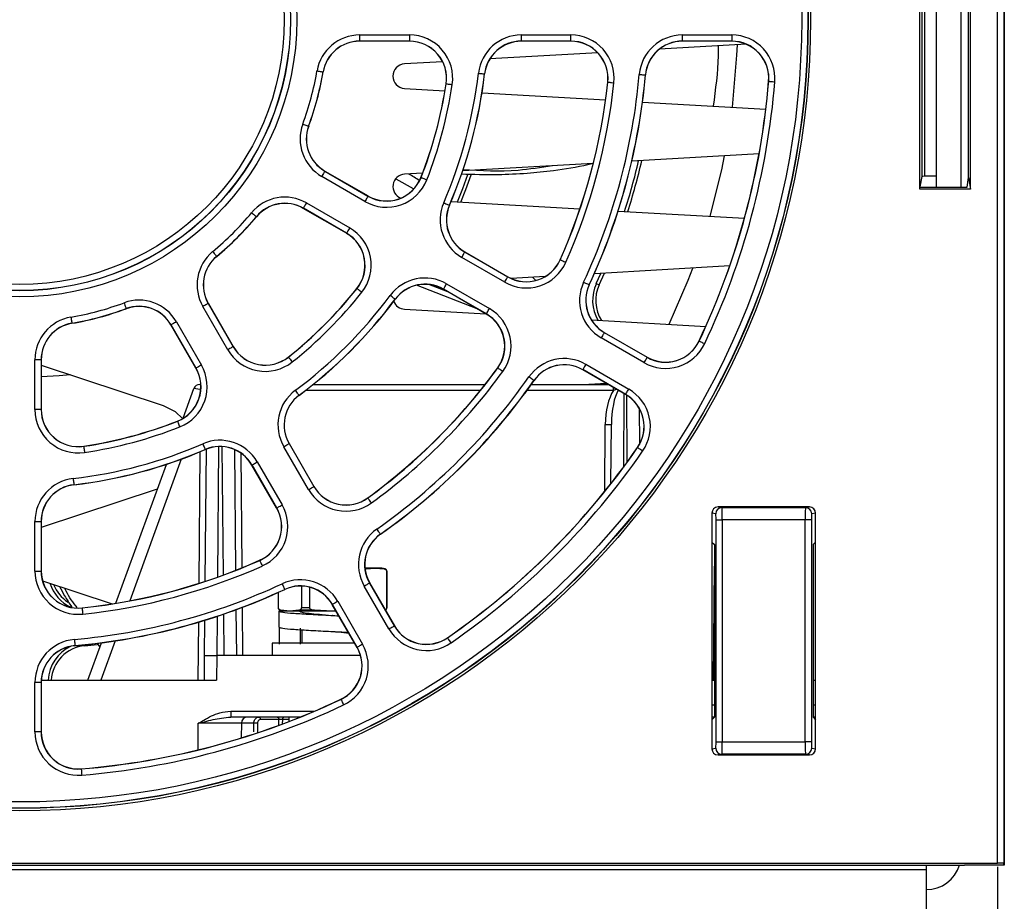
# Paper-space layout 'Sheet1' of a CAD drawing. Header units: millimetres. Extents: x -7 to 420, y -21 to 297.
# Tile 16 of 105: x 108 to 124, y 28 to 42. Entities that reach past the tile are written whole.
import ezdxf

# ---------------------------------------------------------------- set-up
doc = ezdxf.new("R2010")
doc.units = ezdxf.units.MM
doc.header["$PDSIZE"] = -1
doc.styles.add('SLDTEXTSTYLE1', font='TXT', dxfattribs={"width": 0.75})
doc.dimstyles.new('SLDDIMSTYLE1', dxfattribs={"dimtxt": 2.5, "dimasz": 3, "dimexe": 0, "dimexo": 0.0625, "dimtad": 1, "dimdec": 1, "dimlfac": 5, "dimrnd": 1e-09, "dimzin": 4, "dimdsep": 46, "dimtxsty": 'SLDTEXTSTYLE1', "dimblk1": 'CLOSED', "dimblk2": 'CLOSED', "dimsah": 1, "dimcen": 0.09, "dimadec": 0, "dimazin": 1, "dimtfac": 1, "dimtofl": 0, "dimtmove": 0, "dimatfit": 3, "dimldrblk": 'CLOSED', "dimfxl": 1, "dimfrac": 2, "dimtolj": 1, "dimtzin": 12, "dimarcsym": 0})

# ---------------------------------------------------------------- blocks, each defined once
blk = doc.blocks.new('_Closed')
at = {"color": 0, "linetype": 'ByBlock', "lineweight": -2}
for p, q in [((-1, 0.166667), (0, 0)), ((-1, 0.166667), (-1, -0.166667)), ((0, 0), (-1, -0.166667)), ((0, 0), (-1, 0))]:
    blk.add_line(p, q, dxfattribs=at)
blk = doc.blocks.new('_D_9')
at = {"color": 0, "linetype": 'Continuous', "lineweight": -2}
for p, q in [((34.405, 28.456), (34.405, 3.806)), ((123.596, 28.456), (123.596, 3.806)), ((37.405, 3.806), (120.596, 3.806))]:
    blk.add_line(p, q, dxfattribs=at)
at = {"layer": 'Defpoints', "color": 0}
for p in [(34.405, 28.519), (123.596, 28.519), (123.596, 3.806)]:
    blk.add_point(p, dxfattribs=at)
at = {"color": 0, "lineweight": -2, "xscale": 3, "yscale": 3, "zscale": 3, "rotation": 180}
blk.add_blockref('_Closed', (34.405, 3.806), dxfattribs=at)
at = {"color": 0, "lineweight": -2, "xscale": 3, "yscale": 3, "zscale": 3}
blk.add_blockref('_Closed', (123.596, 3.806), dxfattribs=at)
at = {"color": 0, "lineweight": 18, "insert": (79, 6.931), "char_height": 2.5, "attachment_point": 2, "style": 'SLDTEXTSTYLE1'}
blk.add_mtext('\\A1;446.0', dxfattribs=at)

psp = doc.layouts.new('Sheet1')

# ---------------------------------------------------------------- linework, layer by layer
at = {"color": 7, "linetype": 'Continuous', "lineweight": 25}
for p, q in [((123.596, 28.519), (123.596, 77.483)), ((123.696, 77.483), (123.696, 28.514)), ((123.7, 77.487), (123.7, 28.487)), ((123.706, 77.487), (123.706, 28.487)), ((122.336, 39.456), (122.336, 43.519)), ((122.6, 43.487), (122.6, 39.487)), ((123, 43.487), (123, 39.487)), ((123.158, 39.456), (123.158, 43.519)), ((123.126, 39.644), (123.126, 43.33)), ((122.37, 39.663), (122.37, 43.311)), ((122.41, 43.309), (122.41, 39.665)), ((113.239, 41.96), (114.049, 41.96)), ((113.239, 41.96), (113.239, 41.86)), ((114.049, 41.96), (114.049, 41.86)), ((115.865, 41.96), (116.67, 41.96)), ((115.865, 41.86), (115.865, 41.96)), ((116.67, 41.86), (116.67, 41.96)), ((118.478, 41.96), (119.281, 41.96)), ((118.478, 41.96), (118.478, 41.86)), ((119.281, 41.96), (119.281, 41.86)), ((114.049, 41.86), (113.239, 41.86)), ((113.239, 41.86), (113.239, 41.857)), ((114.049, 41.857), (113.239, 41.857)), ((114.049, 41.86), (114.049, 41.857)), ((116.67, 41.86), (115.865, 41.86)), ((115.865, 41.86), (115.865, 41.857)), ((116.67, 41.857), (115.865, 41.857)), ((116.67, 41.86), (116.67, 41.857)), ((119.518, 41.809), (118.106, 41.728)), ((119.281, 41.86), (118.478, 41.86)), ((118.478, 41.86), (118.478, 41.857)), ((119.281, 41.857), (118.478, 41.857)), ((119.281, 41.86), (119.281, 41.857)), ((117.105, 41.671), (115.353, 41.57)), ((114.586, 41.526), (113.969, 41.491)), ((112.645, 41.359), (112.648, 41.359)), ((115.267, 41.327), (115.269, 41.327)), ((117.878, 41.31), (117.881, 41.31)), ((119.88, 41.328), (119.88, 41.208)), ((113.969, 41.092), (114.625, 41.054)), ((114.645, 41.168), (114.643, 41.168)), ((117.269, 41.194), (117.267, 41.194)), ((119.882, 41.208), (119.879, 41.208)), ((115.227, 41.02), (117.231, 40.905)), ((117.832, 40.871), (119.834, 40.756)), ((112.409, 40.479), (112.412, 40.478)), ((119.724, 40.029), (117.658, 39.911)), ((117.033, 39.875), (114.913, 39.754)), ((113.325, 39.257), (112.623, 39.662)), ((112.673, 39.749), (112.675, 39.751)), ((112.673, 39.749), (113.375, 39.344)), ((112.675, 39.751), (113.376, 39.346)), ((114.262, 39.716), (113.969, 39.699)), ((114.237, 39.645), (114.235, 39.646)), ((122.342, 39.497), (122.37, 39.663)), ((122.6, 39.665), (122.41, 39.665)), ((123.101, 39.489), (123.126, 39.644)), ((123.126, 39.644), (123.158, 39.456)), ((113.827, 39.626), (114.111, 39.468)), ((122.336, 39.456), (122.341, 39.487)), ((122.341, 39.487), (123.061, 39.487)), ((113.375, 39.344), (113.376, 39.346)), ((123.158, 39.456), (122.336, 39.456)), ((112.376, 39.233), (113.078, 38.828)), ((114.696, 39.196), (114.698, 39.195)), ((114.724, 39.257), (116.816, 39.137)), ((111.562, 39.011), (111.563, 39.009)), ((112.326, 39.147), (112.325, 39.145)), ((113.026, 38.74), (112.325, 39.145)), ((113.028, 38.742), (112.326, 39.147)), ((117.436, 39.102), (119.487, 38.984)), ((113.028, 38.742), (113.026, 38.74)), ((110.917, 38.366), (110.919, 38.364)), ((114.948, 38.436), (114.949, 38.438)), ((114.948, 38.436), (115.645, 38.033)), ((114.949, 38.438), (115.646, 38.036)), ((115.595, 37.947), (114.898, 38.349)), ((116.497, 38.311), (116.494, 38.312)), ((119.247, 38.21), (117.05, 38.084)), ((117.082, 37.925), (117.157, 38.09)), ((117.128, 37.904), (117.213, 38.094)), ((115.146, 37.516), (114.161, 37.896)), ((114.673, 37.789), (114.363, 37.909)), ((114.65, 37.92), (115.347, 37.518)), ((115.645, 38.033), (115.646, 38.036)), ((116.251, 38.038), (115.702, 38.007)), ((116.047, 38.027), (116.097, 37.977)), ((116.966, 37.905), (116.968, 37.904)), ((117.082, 37.925), (117.128, 37.904)), ((113.198, 37.845), (113.196, 37.846)), ((114.6, 37.834), (114.599, 37.832)), ((115.296, 37.429), (114.599, 37.832)), ((115.297, 37.431), (114.6, 37.834)), ((110.781, 37.602), (110.783, 37.603)), ((110.781, 37.602), (111.186, 36.9)), ((110.783, 37.603), (111.188, 36.901)), ((113.815, 37.672), (113.817, 37.67)), ((109.449, 37.518), (109.449, 37.516)), ((111.099, 36.85), (110.694, 37.552)), ((113.969, 37.508), (115.29, 37.433)), ((115.297, 37.431), (115.296, 37.429)), ((108.568, 37.282), (108.568, 37.28)), ((110.179, 37.254), (110.176, 37.253)), ((110.582, 36.551), (110.176, 37.253)), ((110.584, 36.552), (110.179, 37.254)), ((110.265, 37.304), (110.67, 36.602)), ((117.002, 37.335), (118.858, 37.229)), ((117.211, 37.129), (117.212, 37.131)), ((117.211, 37.129), (117.906, 36.728)), ((117.212, 37.131), (117.907, 36.73)), ((117.856, 36.641), (117.161, 37.043)), ((118.752, 36.992), (118.75, 36.993)), ((111.186, 36.9), (111.188, 36.901)), ((107.968, 35.878), (107.968, 36.688)), ((108.068, 36.688), (107.968, 36.688)), ((108.068, 36.688), (108.068, 35.878)), ((108.068, 36.688), (108.07, 36.688)), ((108.07, 36.688), (108.07, 35.878)), ((112.083, 36.73), (112.081, 36.732)), ((116.913, 36.614), (117.609, 36.212)), ((117.906, 36.728), (117.907, 36.73)), ((108.07, 36.601), (110.05, 35.947)), ((110.584, 36.552), (110.582, 36.551)), ((115.483, 36.555), (115.481, 36.557)), ((116.863, 36.527), (116.862, 36.525)), ((117.557, 36.124), (116.862, 36.525)), ((117.559, 36.126), (116.863, 36.527)), ((116.069, 36.351), (116.071, 36.35)), ((117.245, 36.304), (116.958, 36.287)), ((117.01, 36.29), (117.018, 36.287)), ((110.373, 35.738), (110.549, 36.221)), ((110.643, 36.287), (110.661, 36.287)), ((112.486, 36.287), (115.278, 36.287)), ((116.026, 36.287), (117.274, 36.287)), ((112.256, 36.112), (112.257, 36.11)), ((117.559, 36.126), (117.557, 36.124)), ((108.068, 35.878), (107.968, 35.878)), ((108.068, 35.878), (108.07, 35.878)), ((117.776, 35.905), (117.782, 35.312)), ((110.282, 35.69), (110.282, 35.693)), ((117.319, 34.677), (117.327, 35.636)), ((112.094, 35.327), (112.096, 35.329)), ((112.096, 35.329), (112.498, 34.632)), ((108.76, 35.282), (108.759, 35.285)), ((110.731, 35.232), (110.732, 35.23)), ((110.732, 33.092), (110.751, 35.237)), ((111.209, 35.229), (111.226, 33.27)), ((112.409, 34.58), (112.007, 35.277)), ((112.094, 35.327), (112.496, 34.63)), ((117.753, 35.261), (117.751, 35.262)), ((111.578, 35.03), (111.981, 34.333)), ((109.28, 32.735), (110.101, 34.99)), ((111.492, 34.98), (111.489, 34.979)), ((111.892, 34.282), (111.489, 34.979)), ((111.894, 34.283), (111.492, 34.98)), ((109.954, 34.586), (108.07, 33.963)), ((108.6, 34.661), (108.601, 34.658)), ((112.496, 34.63), (112.498, 34.632)), ((113.372, 34.445), (113.371, 34.447)), ((111.894, 34.283), (111.892, 34.282)), ((119.058, 34.299), (119.121, 34.289)), ((120.542, 34.299), (119.058, 34.299)), ((119.121, 34.289), (120.479, 34.289)), ((120.479, 34.289), (120.542, 34.299)), ((107.968, 33.258), (107.968, 34.062)), ((107.968, 34.062), (108.068, 34.062)), ((108.068, 34.062), (108.068, 33.258)), ((108.068, 34.062), (108.07, 34.062)), ((108.07, 34.062), (108.07, 33.258)), ((118.958, 34.2), (118.958, 33.729)), ((119.021, 34.189), (118.958, 34.2)), ((119.027, 30.486), (119.027, 34.089)), ((119.027, 34.089), (119.127, 34.089)), ((119.127, 34.089), (119.127, 30.486)), ((120.474, 34.089), (119.127, 34.089)), ((120.474, 30.486), (120.474, 34.089)), ((120.574, 34.089), (120.474, 34.089)), ((120.574, 34.089), (120.574, 30.486)), ((120.642, 34.2), (120.579, 34.189)), ((120.642, 33.729), (120.642, 34.2)), ((113.576, 33.859), (113.577, 33.857)), ((118.958, 33.729), (119, 33.687)), ((118.958, 33.729), (118.958, 30.845)), ((119, 33.687), (119, 30.887)), ((120.6, 33.687), (120.642, 33.729)), ((120.6, 33.687), (120.6, 30.887)), ((120.642, 30.845), (120.642, 33.729)), ((111.617, 33.431), (111.616, 33.433)), ((107.968, 33.258), (108.068, 33.258)), ((108.068, 33.258), (108.07, 33.258)), ((113.493, 33.307), (113.325, 33.307)), ((113.346, 33.293), (113.326, 33.293)), ((113.346, 33.293), (113.493, 33.307)), ((113.493, 33.307), (113.64, 33.293)), ((113.6, 33.307), (113.493, 33.307)), ((113.652, 33.293), (113.6, 33.307)), ((113.679, 33.255), (113.679, 32.66)), ((113.682, 32.66), (113.682, 33.255)), ((118.984, 31.487), (119, 33.335)), ((108.091, 33.099), (109.222, 32.726)), ((112.022, 32.962), (112.023, 32.959)), ((112.293, 33.015), (112.293, 32.66)), ((112.429, 32.66), (112.429, 32.996)), ((113.715, 32.319), (113.314, 33.014)), ((113.4, 33.064), (113.402, 33.065)), ((113.4, 33.064), (113.802, 32.369)), ((113.402, 33.065), (113.804, 32.37)), ((111.918, 32.911), (111.918, 32.66)), ((111.921, 32.66), (111.921, 32.913)), ((108.734, 32.658), (108.734, 32.661)), ((111.232, 32.631), (111.238, 31.887)), ((111.948, 32.621), (112, 32.607)), ((112.107, 32.607), (111.96, 32.621)), ((112.254, 32.621), (112.107, 32.607)), ((112.506, 32.621), (112.254, 32.621)), ((112.429, 32.66), (112.293, 32.66)), ((112.8, 32.607), (112.506, 32.621)), ((112.798, 32.717), (112.796, 32.715)), ((113.198, 32.02), (112.796, 32.715)), ((113.2, 32.021), (112.798, 32.717)), ((112.885, 32.767), (113.286, 32.071)), ((110.722, 31.887), (110.727, 32.46)), ((111.99, 32.607), (111.93, 32.607)), ((111.93, 32.607), (111.93, 32.347)), ((112.107, 32.607), (112, 32.607)), ((112.8, 32.607), (112.107, 32.607)), ((112.857, 32.61), (112.8, 32.607)), ((112.859, 32.607), (112.8, 32.607)), ((112.802, 32.537), (112.801, 32.537)), ((111.955, 32.336), (111.937, 32.333)), ((111.937, 32.073), (111.937, 32.333)), ((112.274, 32.333), (112.274, 32.073)), ((112.3, 32.305), (112.3, 32.087)), ((113.802, 32.369), (113.804, 32.37)), ((114.666, 32.175), (114.665, 32.177)), ((108.617, 32.049), (108.617, 32.047)), ((108.777, 32.047), (108.978, 32.067)), ((108.826, 31.487), (109.047, 32.094)), ((108.976, 32.081), (109.021, 32.022)), ((111.82, 32.087), (111.82, 31.887)), ((113.159, 32.087), (111.82, 32.087)), ((113.2, 32.021), (113.198, 32.02)), ((110.718, 31.487), (110.722, 31.887)), ((110.722, 31.887), (110.922, 31.887)), ((110.922, 31.887), (110.918, 31.487)), ((113.254, 31.887), (110.922, 31.887)), ((107.968, 30.646), (107.968, 31.449)), ((108.068, 31.449), (107.968, 31.449)), ((108.068, 31.449), (108.068, 30.646)), ((108.068, 31.449), (108.07, 31.449)), ((108.07, 31.449), (108.07, 30.646)), ((108.071, 31.487), (110.918, 31.487)), ((118.958, 31.487), (119, 31.487)), ((120.6, 31.487), (120.642, 31.487)), ((112.935, 31.175), (112.934, 31.178)), ((111.147, 30.986), (111.147, 30.887)), ((112.27, 30.887), (111.147, 30.887)), ((112.089, 30.887), (112.089, 30.816)), ((119, 30.887), (118.958, 30.845)), ((119, 30.887), (118.958, 30.887)), ((120.6, 30.887), (120.642, 30.845)), ((120.642, 30.887), (120.6, 30.887)), ((111.32, 30.788), (111.318, 30.55)), ((111.522, 30.788), (111.32, 30.788)), ((111.928, 30.848), (111.629, 30.848)), ((118.958, 30.845), (118.958, 30.375)), ((120.642, 30.375), (120.642, 30.845)), ((108.068, 30.646), (107.968, 30.646)), ((108.068, 30.646), (108.07, 30.646)), ((118.958, 30.375), (119.021, 30.386)), ((119.027, 30.486), (119.127, 30.486)), ((119.127, 30.486), (120.474, 30.486)), ((120.574, 30.486), (120.474, 30.486)), ((120.579, 30.386), (120.642, 30.375)), ((119.121, 30.286), (119.058, 30.275)), ((119.058, 30.275), (120.542, 30.275)), ((120.479, 30.286), (119.121, 30.286)), ((120.542, 30.275), (120.479, 30.286)), ((108.72, 30.046), (108.719, 30.048)), ((35.56, 28.487), (122.44, 28.487)), ((95.215, 28.519), (123.596, 28.519)), ((122.44, 28.487), (123.061, 28.487)), ((122.44, 28.412), (122.44, 28.487)), ((123.7, 28.487), (123.061, 28.487)), ((123.7, 28.487), (123.696, 28.514)), ((123.7, 28.488), (123.706, 28.487)), ((123.706, 28.487), (123.7, 28.487)), ((35.56, 28.412), (122.44, 28.412)), ((122.44, 27.709), (122.44, 28.412))]:
    psp.add_line(p, q, dxfattribs=at)
at = {"color": 8, "linetype": 'Continuous', "lineweight": 25}
for p, q in [((115.199, 36.188), (112.36, 36.188)), ((117.359, 36.188), (115.955, 36.188)), ((117.359, 36.188), (117.359, 36.238)), ((117.531, 36.139), (117.521, 34.941)), ((117.585, 35.029), (117.575, 36.113)), ((117.218, 34.55), (117.227, 35.636)), ((110.632, 33.059), (110.65, 35.195)), ((110.95, 35.278), (110.932, 33.16)), ((111.028, 33.195), (111.01, 35.277)), ((111.31, 35.173), (111.326, 33.31)), ((110.344, 35.075), (109.507, 32.775)), ((113.652, 33.293), (113.64, 33.293)), ((113.682, 33.255), (113.679, 33.255)), ((111.332, 32.668), (111.338, 31.887)), ((111.921, 32.66), (111.918, 32.66)), ((111.96, 32.621), (111.948, 32.621)), ((113.682, 32.66), (113.679, 32.66)), ((110.926, 32.524), (110.921, 31.887)), ((111.039, 31.887), (111.033, 32.56)), ((110.618, 31.487), (110.626, 32.43)), ((108.776, 32.062), (108.777, 32.047)), ((109.271, 32.126), (109.038, 31.487)), ((118.958, 31.086), (119, 31.086)), ((120.6, 31.086), (120.642, 31.086)), ((111.147, 30.986), (112.509, 30.986)), ((110.616, 30.356), (110.62, 30.788)), ((111.523, 30.651), (111.522, 30.788)), ((111.928, 30.756), (111.928, 30.848)), ((111.985, 30.848), (111.984, 30.777)), ((112.089, 30.848), (111.985, 30.848))]:
    psp.add_line(p, q, dxfattribs=at)
at = {"color": 7, "linetype": 'Continuous', "lineweight": 25, "flags": 128}
for points in [[(119.292, 40.787), (119.365, 41.63), (119.373, 41.8)], [(112.547, 41.376), (112.566, 41.373), (112.584, 41.37), (112.601, 41.367), (112.616, 41.365), (112.628, 41.362), (112.637, 41.361), (112.643, 41.36), (112.645, 41.359)], [(115.167, 41.339), (115.186, 41.336), (115.205, 41.334), (115.222, 41.332), (115.237, 41.331), (115.249, 41.329), (115.258, 41.328), (115.264, 41.327), (115.267, 41.327)], [(117.779, 41.319), (117.798, 41.317), (117.816, 41.316), (117.833, 41.314), (117.848, 41.313), (117.861, 41.312), (117.87, 41.311), (117.876, 41.31), (117.878, 41.31)], [(114.645, 41.168), (114.647, 41.167), (114.653, 41.167), (114.662, 41.165), (114.675, 41.163), (114.69, 41.161), (114.707, 41.159), (114.725, 41.156), (114.744, 41.153)], [(117.269, 41.194), (117.271, 41.193), (117.277, 41.193), (117.286, 41.192), (117.299, 41.191), (117.314, 41.189), (117.331, 41.187), (117.349, 41.185), (117.368, 41.183)], [(119.882, 41.208), (119.884, 41.208), (119.89, 41.207), (119.899, 41.206), (119.911, 41.205), (119.926, 41.204), (119.944, 41.203), (119.962, 41.201), (119.981, 41.2)], [(112.316, 40.514), (112.334, 40.507), (112.351, 40.5), (112.367, 40.494), (112.381, 40.489), (112.393, 40.485), (112.402, 40.482), (112.407, 40.48), (112.409, 40.479)], [(118.928, 39.016), (119.119, 39.771), (119.165, 39.997)], [(112.673, 39.749), (112.672, 39.747), (112.669, 39.742), (112.665, 39.734), (112.658, 39.723), (112.651, 39.71), (112.642, 39.695), (112.633, 39.679), (112.623, 39.662)], [(114.237, 39.645), (114.239, 39.644), (114.245, 39.642), (114.253, 39.639), (114.265, 39.634), (114.279, 39.629), (114.295, 39.622), (114.312, 39.615), (114.33, 39.608)], [(114.827, 39.251), (114.916, 39.47), (114.998, 39.692)], [(114.88, 39.248), (114.963, 39.451), (115.051, 39.691)], [(113.375, 39.344), (113.374, 39.342), (113.371, 39.337), (113.366, 39.329), (113.36, 39.318), (113.353, 39.305), (113.344, 39.29), (113.335, 39.274), (113.325, 39.257)], [(112.376, 39.233), (112.366, 39.217), (112.357, 39.201), (112.348, 39.186), (112.341, 39.173), (112.335, 39.162), (112.33, 39.154), (112.327, 39.149), (112.326, 39.147)], [(114.604, 39.236), (114.622, 39.228), (114.639, 39.221), (114.654, 39.214), (114.668, 39.208), (114.68, 39.203), (114.688, 39.2), (114.694, 39.197), (114.696, 39.196)], [(111.485, 39.074), (111.5, 39.062), (111.514, 39.05), (111.527, 39.039), (111.539, 39.03), (111.548, 39.022), (111.555, 39.016), (111.56, 39.012), (111.562, 39.011)], [(113.078, 38.828), (113.068, 38.812), (113.059, 38.796), (113.05, 38.781), (113.043, 38.768), (113.036, 38.757), (113.032, 38.749), (113.029, 38.744), (113.028, 38.742)], [(110.853, 38.443), (110.865, 38.428), (110.877, 38.414), (110.888, 38.4), (110.898, 38.389), (110.906, 38.379), (110.912, 38.372), (110.916, 38.368), (110.917, 38.366)], [(114.898, 38.349), (114.907, 38.366), (114.916, 38.382), (114.925, 38.397), (114.933, 38.41), (114.939, 38.421), (114.943, 38.429), (114.946, 38.434), (114.948, 38.436)], [(116.497, 38.311), (116.499, 38.31), (116.504, 38.307), (116.512, 38.304), (116.524, 38.299), (116.538, 38.292), (116.553, 38.285), (116.57, 38.278), (116.588, 38.27)], [(118.263, 37.263), (118.574, 37.977), (118.65, 38.176)], [(114.6, 37.834), (114.601, 37.836), (114.604, 37.841), (114.609, 37.849), (114.615, 37.86), (114.622, 37.873), (114.631, 37.888), (114.64, 37.904), (114.65, 37.92)], [(115.595, 37.947), (115.604, 37.963), (115.614, 37.98), (115.622, 37.994), (115.63, 38.007), (115.636, 38.018), (115.641, 38.026), (115.644, 38.031), (115.645, 38.033)], [(116.875, 37.947), (116.893, 37.939), (116.909, 37.931), (116.925, 37.924), (116.939, 37.918), (116.95, 37.912), (116.958, 37.909), (116.964, 37.906), (116.966, 37.905)], [(113.198, 37.845), (113.199, 37.843), (113.204, 37.84), (113.211, 37.834), (113.221, 37.826), (113.233, 37.817), (113.246, 37.806), (113.261, 37.794), (113.276, 37.782)], [(113.815, 37.672), (113.814, 37.673), (113.809, 37.677), (113.801, 37.682), (113.791, 37.69), (113.779, 37.699), (113.766, 37.709), (113.751, 37.72), (113.735, 37.731)], [(109.414, 37.612), (109.421, 37.594), (109.427, 37.576), (109.433, 37.56), (109.438, 37.546), (109.442, 37.534), (109.446, 37.526), (109.448, 37.52), (109.449, 37.518)], [(110.781, 37.602), (110.779, 37.6), (110.774, 37.598), (110.765, 37.593), (110.755, 37.587), (110.742, 37.579), (110.727, 37.571), (110.711, 37.561), (110.694, 37.552)], [(115.297, 37.431), (115.298, 37.433), (115.301, 37.438), (115.306, 37.447), (115.312, 37.457), (115.32, 37.47), (115.328, 37.485), (115.337, 37.501), (115.347, 37.518)], [(108.551, 37.381), (108.554, 37.362), (108.557, 37.343), (108.56, 37.326), (108.563, 37.312), (108.565, 37.299), (108.567, 37.29), (108.568, 37.284), (108.568, 37.282)], [(110.265, 37.304), (110.249, 37.294), (110.232, 37.285), (110.218, 37.277), (110.205, 37.269), (110.194, 37.263), (110.186, 37.258), (110.181, 37.255), (110.179, 37.254)], [(117.211, 37.129), (117.21, 37.127), (117.207, 37.122), (117.202, 37.114), (117.196, 37.103), (117.188, 37.09), (117.18, 37.075), (117.17, 37.059), (117.161, 37.043)], [(118.752, 36.992), (118.754, 36.991), (118.759, 36.989), (118.768, 36.985), (118.779, 36.979), (118.793, 36.973), (118.808, 36.965), (118.825, 36.957), (118.842, 36.949)], [(111.186, 36.9), (111.184, 36.899), (111.179, 36.896), (111.171, 36.891), (111.16, 36.885), (111.147, 36.877), (111.132, 36.869), (111.116, 36.86), (111.099, 36.85)], [(112.083, 36.73), (112.084, 36.728), (112.088, 36.723), (112.094, 36.716), (112.101, 36.706), (112.111, 36.695), (112.122, 36.681), (112.133, 36.667), (112.145, 36.652)], [(116.863, 36.527), (116.864, 36.529), (116.867, 36.534), (116.872, 36.542), (116.878, 36.553), (116.886, 36.566), (116.894, 36.581), (116.904, 36.597), (116.913, 36.614)], [(117.906, 36.728), (117.905, 36.726), (117.902, 36.721), (117.897, 36.713), (117.891, 36.702), (117.884, 36.689), (117.875, 36.674), (117.866, 36.658), (117.856, 36.641)], [(110.67, 36.602), (110.654, 36.593), (110.638, 36.583), (110.623, 36.575), (110.61, 36.567), (110.599, 36.561), (110.591, 36.556), (110.586, 36.553), (110.584, 36.552)], [(115.564, 36.496), (115.548, 36.508), (115.533, 36.518), (115.519, 36.529), (115.507, 36.537), (115.497, 36.545), (115.489, 36.55), (115.485, 36.554), (115.483, 36.555)], [(108.542, 36.445), (108.359, 36.427), (108.07, 36.41)], [(116.069, 36.351), (116.067, 36.353), (116.062, 36.356), (116.054, 36.361), (116.044, 36.369), (116.032, 36.377), (116.018, 36.387), (116.003, 36.398), (115.987, 36.409)], [(112.256, 36.112), (112.254, 36.114), (112.251, 36.119), (112.245, 36.126), (112.238, 36.136), (112.229, 36.148), (112.219, 36.162), (112.207, 36.177), (112.196, 36.192)], [(117.559, 36.126), (117.56, 36.128), (117.563, 36.133), (117.567, 36.141), (117.574, 36.152), (117.581, 36.165), (117.59, 36.18), (117.599, 36.196), (117.609, 36.212)], [(110.05, 35.947), (110.244, 35.847), (110.37, 35.728)], [(110.282, 35.69), (110.283, 35.688), (110.285, 35.683), (110.289, 35.674), (110.293, 35.663), (110.299, 35.649), (110.305, 35.633), (110.312, 35.615), (110.319, 35.597)], [(108.76, 35.282), (108.76, 35.28), (108.761, 35.274), (108.762, 35.265), (108.764, 35.253), (108.766, 35.238), (108.769, 35.221), (108.772, 35.203), (108.774, 35.183)], [(110.691, 35.324), (110.699, 35.306), (110.706, 35.289), (110.713, 35.273), (110.719, 35.259), (110.724, 35.248), (110.728, 35.239), (110.73, 35.234), (110.731, 35.232)], [(112.007, 35.277), (112.024, 35.287), (112.04, 35.296), (112.055, 35.305), (112.068, 35.312), (112.078, 35.319), (112.087, 35.323), (112.092, 35.326), (112.094, 35.327)], [(117.835, 35.204), (117.819, 35.215), (117.804, 35.226), (117.79, 35.235), (117.777, 35.244), (117.767, 35.251), (117.759, 35.256), (117.754, 35.26), (117.753, 35.261)], [(111.492, 34.98), (111.494, 34.981), (111.499, 34.984), (111.507, 34.989), (111.517, 34.995), (111.531, 35.002), (111.545, 35.011), (111.561, 35.02), (111.578, 35.03)], [(108.589, 34.76), (108.591, 34.741), (108.593, 34.723), (108.595, 34.706), (108.597, 34.691), (108.598, 34.678), (108.599, 34.669), (108.6, 34.663), (108.6, 34.661)], [(112.409, 34.58), (112.426, 34.59), (112.442, 34.599), (112.457, 34.608), (112.47, 34.615), (112.481, 34.622), (112.489, 34.626), (112.494, 34.629), (112.496, 34.63)], [(113.431, 34.364), (113.42, 34.379), (113.409, 34.394), (113.399, 34.408), (113.39, 34.42), (113.383, 34.43), (113.377, 34.438), (113.374, 34.443), (113.372, 34.445)], [(111.894, 34.283), (111.896, 34.284), (111.901, 34.287), (111.909, 34.292), (111.92, 34.298), (111.933, 34.305), (111.948, 34.314), (111.964, 34.323), (111.981, 34.333)], [(113.576, 33.859), (113.575, 33.86), (113.571, 33.865), (113.566, 33.873), (113.559, 33.883), (113.55, 33.895), (113.54, 33.91), (113.53, 33.925), (113.519, 33.941)], [(111.617, 33.431), (111.618, 33.429), (111.62, 33.424), (111.624, 33.415), (111.629, 33.404), (111.635, 33.39), (111.642, 33.374), (111.65, 33.357), (111.657, 33.34)], [(111.98, 33.052), (111.988, 33.035), (111.996, 33.018), (112.003, 33.002), (112.01, 32.989), (112.015, 32.977), (112.019, 32.969), (112.021, 32.964), (112.022, 32.962)], [(113.314, 33.014), (113.33, 33.024), (113.346, 33.033), (113.361, 33.042), (113.374, 33.049), (113.385, 33.055), (113.393, 33.06), (113.398, 33.063), (113.4, 33.064)], [(108.734, 32.658), (108.734, 32.656), (108.735, 32.65), (108.736, 32.641), (108.737, 32.629), (108.739, 32.614), (108.74, 32.597), (108.742, 32.578), (108.744, 32.559)], [(112.885, 32.767), (112.868, 32.757), (112.852, 32.748), (112.837, 32.739), (112.824, 32.732), (112.813, 32.725), (112.805, 32.721), (112.8, 32.718), (112.798, 32.717)], [(113.715, 32.319), (113.732, 32.329), (113.748, 32.338), (113.763, 32.346), (113.776, 32.354), (113.787, 32.36), (113.795, 32.365), (113.8, 32.368), (113.802, 32.369)], [(108.608, 32.149), (108.61, 32.13), (108.612, 32.111), (108.613, 32.094), (108.615, 32.079), (108.616, 32.067), (108.616, 32.057), (108.617, 32.051), (108.617, 32.049)], [(114.723, 32.093), (114.712, 32.108), (114.702, 32.124), (114.692, 32.138), (114.683, 32.15), (114.676, 32.16), (114.671, 32.168), (114.668, 32.173), (114.666, 32.175)], [(113.286, 32.071), (113.27, 32.062), (113.254, 32.052), (113.239, 32.044), (113.226, 32.036), (113.215, 32.03), (113.207, 32.025), (113.202, 32.022), (113.2, 32.021)], [(112.935, 31.175), (112.936, 31.173), (112.939, 31.168), (112.943, 31.16), (112.948, 31.148), (112.955, 31.135), (112.962, 31.119), (112.97, 31.102), (112.978, 31.085)], [(111.603, 30.887), (111.608, 30.887), (111.613, 30.884), (111.617, 30.881), (111.621, 30.876), (111.624, 30.87), (111.627, 30.863), (111.628, 30.856), (111.629, 30.848)], [(111.903, 30.887), (111.908, 30.887), (111.912, 30.884), (111.917, 30.881), (111.921, 30.876), (111.924, 30.87), (111.926, 30.863), (111.928, 30.856), (111.928, 30.848)], [(108.72, 30.046), (108.72, 30.044), (108.72, 30.038), (108.721, 30.028), (108.722, 30.016), (108.723, 30.001), (108.725, 29.984), (108.726, 29.965), (108.728, 29.946)]]:
    psp.add_lwpolyline(points, dxfattribs=at)
at = {"color": 7, "linetype": 'Continuous', "lineweight": 25}
for radius in [12.84, 12.8, 12.796, 12.696, 4.499, 4.399, 4.396, 4.296]:
    psp.add_circle((107.72, 42.207), radius, dxfattribs=at)
for centre, radius, start, end in [((113.239, 41.257), 0.702, 90, 170.2329), ((114.049, 41.257), 0.702, 351.4636, 90), ((115.865, 41.257), 0.702, 90, 173.3471), ((116.67, 41.257), 0.702, 353.9408, 90), ((118.478, 41.257), 0.702, 90, 174.9536), ((119.281, 41.257), 0.702, 355.3024, 90), ((113.239, 41.257), 0.602, 90, 170.2329), ((113.239, 41.257), 0.6, 90, 170.2329), ((114.049, 41.257), 0.602, 351.4636, 90), ((114.049, 41.257), 0.6, 351.4636, 90), ((115.865, 41.257), 0.602, 90, 173.3471), ((115.865, 41.257), 0.6, 90, 173.3471), ((116.67, 41.257), 0.602, 353.9408, 90), ((116.67, 41.257), 0.6, 353.9408, 90), ((118.478, 41.257), 0.602, 90, 174.9536), ((118.478, 41.257), 0.6, 90, 174.9536), ((119.281, 41.257), 0.602, 355.3024, 90), ((119.281, 41.257), 0.6, 355.3024, 90), ((113.98, 41.291), 0.2, 93.2765, 266.7235), ((107.72, 42.207), 4.898, 339.7671, 350.2329), ((107.72, 42.207), 4.998, 339.7671, 350.2329), ((107.72, 42.207), 5, 339.7671, 350.2329), ((107.72, 42.207), 7.498, 336.6529, 353.3471), ((107.72, 42.207), 7.598, 336.6529, 353.3471), ((107.72, 42.207), 7.6, 336.6529, 353.3471), ((107.72, 42.207), 10.098, 335.0464, 354.9536), ((107.72, 42.207), 10.198, 335.0464, 354.9536), ((107.72, 42.207), 10.2, 335.0464, 354.9536), ((107.72, 42.207), 7, 338.5364, 351.4636), ((107.72, 42.207), 7.002, 338.5364, 351.4636), ((107.72, 42.207), 7.102, 338.5364, 351.4636), ((107.72, 42.207), 9.6, 336.0592, 353.9408), ((107.72, 42.207), 9.602, 336.0592, 353.9408), ((107.72, 42.207), 9.702, 336.0592, 353.9408), ((107.72, 42.207), 12.2, 334.6976, 355.3024), ((107.72, 42.207), 12.202, 334.6976, 355.3024), ((107.72, 42.207), 12.302, 334.6976, 355.3024), ((112.975, 40.271), 0.702, 159.7671, 240), ((112.975, 40.271), 0.602, 159.7671, 240), ((112.975, 40.271), 0.6, 159.7671, 240), ((107.88, 42.207), 10.15, 342.147, 346.9585), ((107.88, 42.207), 10.2, 342.2205, 347.0413), ((113.676, 39.865), 0.602, 240, 338.5364), ((113.676, 39.865), 0.6, 240, 338.5364), ((113.98, 39.5), 0.2, 93.2765, 249.3226), ((113.676, 39.865), 0.702, 240, 338.5364), ((112.025, 38.625), 0.702, 60, 140.2329), ((112.025, 38.625), 0.602, 60, 140.2329), ((112.025, 38.625), 0.6, 60, 140.2329), ((115.249, 38.958), 0.702, 156.6529, 240), ((115.249, 38.958), 0.602, 156.6529, 240), ((115.249, 38.958), 0.6, 156.6529, 240), ((107.72, 42.207), 4.898, 309.7671, 320.2329), ((107.72, 42.207), 4.998, 309.7671, 320.2329), ((107.72, 42.207), 5, 309.7671, 320.2329), ((112.726, 38.22), 0.6, 321.4636, 60), ((112.726, 38.22), 0.602, 321.4636, 60), ((112.726, 38.22), 0.702, 321.4636, 60), ((111.302, 37.903), 0.702, 129.7671, 210), ((111.302, 37.903), 0.602, 129.7671, 210), ((111.302, 37.903), 0.6, 129.7671, 210), ((115.946, 38.555), 0.702, 240, 336.0592), ((115.946, 38.555), 0.602, 240, 336.0592), ((115.946, 38.555), 0.6, 240, 336.0592), ((114.299, 37.312), 0.702, 60, 143.3471), ((114.299, 37.312), 0.602, 60, 143.3471), ((114.299, 37.312), 0.6, 60, 143.3471), ((117.512, 37.651), 0.702, 155.0464, 240), ((117.512, 37.651), 0.602, 155.0464, 240), ((117.512, 37.651), 0.6, 155.0464, 240), ((117.672, 37.651), 0.65, 155.0464, 209.6907), ((117.672, 37.651), 0.6, 155.0464, 212.8655), ((107.72, 42.207), 7, 308.5364, 321.4636), ((107.72, 42.207), 7.002, 308.5364, 321.4636), ((107.72, 42.207), 7.102, 308.5364, 321.4636), ((107.72, 42.207), 7.498, 306.6529, 323.3471), ((107.72, 42.207), 4.898, 279.7671, 290.2329), ((109.657, 36.953), 0.702, 30, 110.2329), ((107.72, 42.207), 7.598, 306.6529, 323.3471), ((107.72, 42.207), 7.6, 306.6529, 323.3471), ((113.98, 37.708), 0.2, 200.5913, 266.7235), ((107.72, 42.207), 4.998, 279.7671, 290.2329), ((107.72, 42.207), 5, 279.7671, 290.2329), ((109.657, 36.953), 0.602, 30, 110.2329), ((109.657, 36.953), 0.6, 30, 110.2329), ((114.996, 36.91), 0.6, 323.9408, 60), ((114.996, 36.91), 0.602, 323.9408, 60), ((114.996, 36.91), 0.702, 323.9408, 60), ((108.67, 36.688), 0.702, 99.7671, 180), ((108.67, 36.688), 0.602, 99.7671, 180), ((108.67, 36.688), 0.6, 99.7671, 180), ((118.207, 37.249), 0.702, 240, 334.6976), ((118.207, 37.249), 0.602, 240, 334.6976), ((118.207, 37.249), 0.6, 240, 334.6976), ((111.707, 37.201), 0.702, 210, 308.5364), ((111.707, 37.201), 0.602, 210, 308.5364), ((111.707, 37.201), 0.6, 210, 308.5364), ((116.562, 36.005), 0.702, 60, 144.9536), ((116.562, 36.005), 0.602, 60, 144.9536), ((110.062, 36.251), 0.602, 291.4636, 30), ((110.062, 36.251), 0.6, 291.4636, 30), ((110.062, 36.251), 0.702, 291.4636, 30), ((107.72, 42.207), 9.6, 306.0592, 323.9408), ((107.72, 42.207), 9.602, 306.0592, 323.9408), ((107.72, 42.207), 9.702, 306.0592, 323.9408), ((116.562, 36.005), 0.6, 60, 144.9536), ((107.72, 42.207), 10.098, 305.0464, 324.9536), ((107.72, 42.207), 10.198, 305.0464, 324.9536), ((107.72, 42.207), 10.2, 305.0464, 324.9536), ((110.643, 36.187), 0.1, 90, 159.9993), ((112.615, 35.629), 0.702, 126.6529, 210), ((117.257, 35.604), 0.702, 325.3024, 60), ((112.615, 35.629), 0.602, 126.6529, 210), ((112.615, 35.629), 0.6, 126.6529, 210), ((117.257, 35.604), 0.6, 325.3024, 60), ((117.257, 35.604), 0.602, 325.3024, 60), ((108.67, 35.878), 0.702, 180, 278.5364), ((108.67, 35.878), 0.602, 180, 278.5364), ((108.67, 35.878), 0.6, 180, 278.5364), ((107.72, 42.207), 7, 278.5364, 291.4636), ((107.72, 42.207), 7.002, 278.5364, 291.4636), ((107.72, 42.207), 7.102, 278.5364, 291.4636), ((117.277, 38.508), 2.873, 269.0028, 270.9972), ((110.97, 34.679), 0.702, 30, 113.3471), ((107.72, 42.207), 7.498, 276.6529, 293.3471), ((107.72, 42.207), 7.598, 276.6529, 293.3471), ((107.72, 42.207), 7.6, 276.6529, 293.3471), ((110.97, 34.679), 0.602, 30, 113.3471), ((110.97, 34.679), 0.6, 30, 113.3471), ((107.72, 42.207), 12.2, 304.6976, 325.3024), ((107.72, 42.207), 12.202, 304.6976, 325.3024), ((107.72, 42.207), 12.302, 304.6976, 325.3024), ((108.67, 34.062), 0.702, 96.6529, 180), ((108.67, 34.062), 0.602, 96.6529, 180), ((108.67, 34.062), 0.6, 96.6529, 180), ((113.018, 34.932), 0.702, 210, 306.0592), ((113.018, 34.932), 0.602, 210, 306.0592), ((113.018, 34.932), 0.6, 210, 306.0592), ((111.372, 33.982), 0.6, 293.9408, 30), ((111.372, 33.982), 0.602, 293.9408, 30), ((111.372, 33.982), 0.702, 293.9408, 30), ((119.121, 34.189), 0.1, 90.0691, 180.0078), ((120.479, 34.189), 0.1, 359.9922, 89.9326), ((113.922, 33.365), 0.702, 125.0464, 210), ((113.922, 33.365), 0.602, 125.0464, 210), ((113.922, 33.365), 0.6, 125.0464, 210), ((107.72, 42.207), 9.6, 276.0592, 293.9408), ((107.72, 42.207), 9.602, 276.0592, 293.9408), ((108.67, 33.258), 0.702, 180, 276.0592), ((108.67, 33.258), 0.602, 180, 276.0592), ((108.67, 33.258), 0.6, 180, 276.0592), ((107.72, 42.207), 9.702, 276.0592, 293.9408), ((113.642, 33.255), 0.04, 0, 75), ((112.277, 32.415), 0.702, 30, 114.9536), ((108.83, 33.258), 0.65, 197.6743, 244.8046), ((108.83, 33.258), 0.6, 201.2437, 237.1976), ((107.72, 42.207), 10.098, 275.0464, 294.9536), ((107.72, 42.207), 10.198, 275.0464, 294.9536), ((107.72, 42.207), 10.2, 275.0464, 294.9536), ((112.277, 32.415), 0.602, 30, 114.9536), ((112.277, 32.415), 0.6, 30, 114.9536), ((111.958, 32.66), 0.04, 180, 255), ((113.642, 32.66), 0.04, 293.1499, 0), ((114.323, 32.67), 0.702, 210, 304.6976), ((114.323, 32.67), 0.602, 210, 304.6976), ((114.323, 32.67), 0.6, 210, 304.6976), ((108.67, 31.449), 0.702, 95.0464, 180), ((108.67, 31.449), 0.602, 95.0464, 180), ((108.67, 31.449), 0.6, 95.0464, 180), ((108.83, 31.449), 0.65, 115.1954, 176.6381), ((108.83, 31.449), 0.6, 95.0464, 176.3558), ((112.678, 31.72), 0.6, 295.3024, 30), ((112.678, 31.72), 0.602, 295.3024, 30), ((112.678, 31.72), 0.702, 295.3024, 30), ((107.72, 42.207), 12.2, 274.6976, 295.3024), ((107.72, 42.207), 12.202, 274.6976, 295.3024), ((107.72, 42.207), 12.302, 274.6976, 295.3024), ((111.42, 30.787), 0.1, 90, 179.5), ((112.021, 30.852), 0.0361, 98.3903, 185.735), ((110.97, -109.964), 140.753, 89.85753, 90.14247), ((111.561, 29.35), 1.439, 89.1319, 91.5314), ((108.67, 30.646), 0.702, 180, 274.6976), ((108.67, 30.646), 0.602, 180, 274.6976), ((108.67, 30.646), 0.6, 180, 274.6976), ((119.121, 30.386), 0.1, 179.9931, 269.93), ((120.479, 30.386), 0.1, 270.0683, 0.0069), ((122.44, 28.647), 0.56, 270, 343.3985)]:
    psp.add_arc(centre, radius, start, end, dxfattribs=at)
for centre, major_axis, ratio, start_param, end_param in [((122.41, 39.663), (0.04, 0), 0.052408, 1.570796, 3.132866), ((122.343, 39.297), (0, 0.2), 0.008727, 0.05236, 0.32086), ((123.061, 39.489), (0.04, 0), 0.052408, 4.712389, 6.274459), ((117.527, 35.633), (0.006, 0.678), 0.442704, 0.614504, 1.570712), ((119.058, 34.199), (-0.0988, 0.0164), 0.998592, 4.877622, 6.447962), ((119.121, 34.089), (0, 0.2), 0.026204, 4.712389, 6.274459), ((120.479, 34.089), (0, 0.2), 0.026204, 0.008727, 1.570796), ((120.542, 34.199), (0.0988, 0.0164), 0.998592, 6.118409, 7.688749), ((119.021, 34.089), (0, 0.1), 0.052408, 4.712389, 6.274459), ((120.579, 34.089), (0, 0.1), 0.052408, 0.008727, 1.570796), ((111.954, 30.847), (0.04, 0.0001), 0.024583, 0.698152, 2.268643), ((119.058, 30.375), (-0.0988, -0.0164), 0.998592, 6.118409, 7.688749), ((119.021, 30.486), (0, 0.1), 0.052408, 3.150319, 4.712389), ((119.121, 30.486), (0, 0.2), 0.026204, 3.150319, 4.712389), ((120.479, 30.486), (0, 0.2), 0.026204, 1.570796, 3.132866), ((120.542, 30.375), (0.0988, -0.0164), 0.998592, 4.877622, 6.447962), ((120.579, 30.486), (0, 0.1), 0.052408, 1.570796, 3.132866), ((123.596, 28.513), (0.1, 0), 0.052408, 0.008727, 1.570796)]:
    psp.add_ellipse(centre, major_axis=major_axis, ratio=ratio, start_param=start_param, end_param=end_param, dxfattribs=at)
at = {"color": 8, "linetype": 'Continuous', "lineweight": 25}
for centre, major_axis, ratio, start_param, end_param in [((110.75, 36.187), (0.2, -0.034), 0.003969, 2.034679, 3.14087), ((117.527, 35.634), (0.006, 0.633), 0.316154, 0.490915, 1.570715), ((113.495, -42.706), (-1.338, 119.238), 0.011579, 0.906541, 0.908176)]:
    psp.add_ellipse(centre, major_axis=major_axis, ratio=ratio, start_param=start_param, end_param=end_param, dxfattribs=at)
at = {"color": 7, "linetype": 'Continuous', "lineweight": 25}
for points, knots in [([(118.985, 40.805), (119.022, 41.077), (119.066, 41.402), (119.066, 41.729), (119.066, 41.783)], [0, 0, 0, 0, 0.836177, 1, 1, 1, 1]), ([(114.888, 39.703), (115.087, 39.698), (115.443, 39.689), (115.945, 39.712), (116.432, 39.763), (116.793, 39.817), (117.004, 39.874), (117.033, 39.881)], [0, 0, 0, 0, 0.278397, 0.496291, 0.697121, 0.959079, 1, 1, 1, 1]), ([(116.368, 39.837), (116.183, 39.807), (115.699, 39.729), (115.212, 39.753), (114.912, 39.768)], [0, 0, 0, 0, 0.383081, 1, 1, 1, 1]), ([(114.212, 39.597), (114.154, 39.633), (114.095, 39.67), (114.035, 39.702), (114.033, 39.703)], [0, 0, 0, 0, 0.976356, 1, 1, 1, 1]), ([(113.64, 33.293), (113.647, 33.291), (113.657, 33.289), (113.669, 33.279), (113.675, 33.272), (113.678, 33.263), (113.678, 33.258), (113.679, 33.255), (113.679, 33.255)], [0, 0, 0, 0, 0.470289, 0.631489, 0.834256, 0.912012, 0.990519, 1, 1, 1, 1]), ([(108.369, 33.008), (108.395, 32.957), (108.453, 32.843), (108.524, 32.736), (108.565, 32.676)], [0, 0, 0, 0, 0.43906, 1, 1, 1, 1]), ([(108.655, 32.664), (108.589, 32.749), (108.512, 32.849), (108.459, 32.964), (108.451, 32.981)], [0, 0, 0, 0, 0.850738, 1, 1, 1, 1]), ([(111.96, 32.621), (111.958, 32.622), (111.952, 32.623), (111.941, 32.627), (111.932, 32.634), (111.926, 32.643), (111.923, 32.65), (111.922, 32.656), (111.922, 32.659), (111.921, 32.66)], [0, 0, 0, 0, 0.152898, 0.398682, 0.687965, 0.793888, 0.900601, 0.967741, 1, 1, 1, 1]), ([(112.293, 32.66), (112.293, 32.658), (112.292, 32.653), (112.29, 32.646), (112.285, 32.636), (112.272, 32.626), (112.261, 32.623), (112.254, 32.621)], [0, 0, 0, 0, 0.0663407, 0.1485158, 0.2796397, 0.5413951, 1, 1, 1, 1]), ([(112.506, 32.621), (112.504, 32.621), (112.489, 32.623), (112.469, 32.627), (112.448, 32.636), (112.437, 32.643), (112.431, 32.651), (112.429, 32.656), (112.429, 32.659), (112.429, 32.66)], [0, 0, 0, 0, 0.05205, 0.488743, 0.651284, 0.814789, 0.895874, 0.977767, 1, 1, 1, 1]), ([(113.679, 32.66), (113.678, 32.658), (113.678, 32.653), (113.676, 32.646), (113.67, 32.636), (113.663, 32.63), (113.657, 32.628), (113.655, 32.627)], [0, 0, 0, 0, 0.100971, 0.226033, 0.425589, 0.823976, 1, 1, 1, 1]), ([(111.93, 32.607), (111.943, 32.602), (111.968, 32.59), (112.161, 32.573), (112.438, 32.556), (112.707, 32.542), (112.859, 32.534), (112.902, 32.532)], [0, 0, 0, 0, 0.227449, 0.455244, 0.682346, 0.910461, 1, 1, 1, 1]), ([(112.27, 32.607), (112.278, 32.602), (112.293, 32.59), (112.411, 32.573), (112.579, 32.556), (112.722, 32.544), (112.793, 32.538), (112.798, 32.537)], [0, 0, 0, 0, 0.245273, 0.490924, 0.73582, 0.981817, 1, 1, 1, 1]), ([(111.93, 32.347), (111.943, 32.342), (111.968, 32.33), (112.161, 32.313), (112.438, 32.296), (112.759, 32.279), (112.963, 32.269), (113.057, 32.264)], [0, 0, 0, 0, 0.2054249, 0.4111636, 0.6162754, 0.8223019, 1, 1, 1, 1]), ([(112.798, 32.277), (112.863, 32.272), (112.959, 32.264), (113.037, 32.256), (113.063, 32.254)], [0, 0, 0, 0, 0.666788, 1, 1, 1, 1]), ([(110.62, 30.788), (110.621, 30.788), (110.65, 30.805), (110.762, 30.869), (110.931, 30.962), (111.087, 30.979), (111.147, 30.986)], [0, 0, 0, 0, 0.003853, 0.177321, 0.683289, 1, 1, 1, 1]), ([(110.62, 30.788), (110.621, 30.788), (110.626, 30.79), (110.66, 30.798), (110.785, 30.828), (110.956, 30.873), (111.097, 30.883), (111.147, 30.887)], [0, 0, 0, 0, 0.004346, 0.028902, 0.190871, 0.710616, 1, 1, 1, 1]), ([(111.522, 30.788), (111.523, 30.799), (111.525, 30.821), (111.539, 30.851), (111.559, 30.873), (111.582, 30.886), (111.597, 30.887), (111.603, 30.887)], [0, 0, 0, 0, 0.213278, 0.425987, 0.639713, 0.855913, 1, 1, 1, 1]), ([(111.629, 30.848), (111.625, 30.848), (111.617, 30.847), (111.604, 30.84), (111.592, 30.826), (111.584, 30.809), (111.583, 30.795), (111.583, 30.788)], [0, 0, 0, 0, 0.144756, 0.36169, 0.575558, 0.787747, 1, 1, 1, 1])]:
    psp.add_open_spline(points, degree=3, knots=knots, dxfattribs=at)
at = {"color": 8, "linetype": 'Continuous', "lineweight": 25}
psp.add_open_spline([(117.411, 36.208), (117.398, 36.203), (117.381, 36.196), (117.363, 36.19), (117.359, 36.188)], degree=3, knots=[0, 0, 0, 0, 0.776358, 1, 1, 1, 1], dxfattribs=at)

# ---------------------------------------------------------------- dimensions: what is measured, and where the dimension line sits
at = {"color": 7, "linetype": 'Continuous', "lineweight": 18}
dim = psp.add_linear_dim(base=(123.596, 3.806), p1=(34.405, 28.519), p2=(123.596, 28.519), angle=0, dimstyle='SLDDIMSTYLE1', dxfattribs=at)
dim.commit()
dim.dimension.update_dxf_attribs({"geometry": '_D_9', "text_midpoint": (79, 3.806), "dimtype": 160})

doc.saveas('drawing.dxf')
